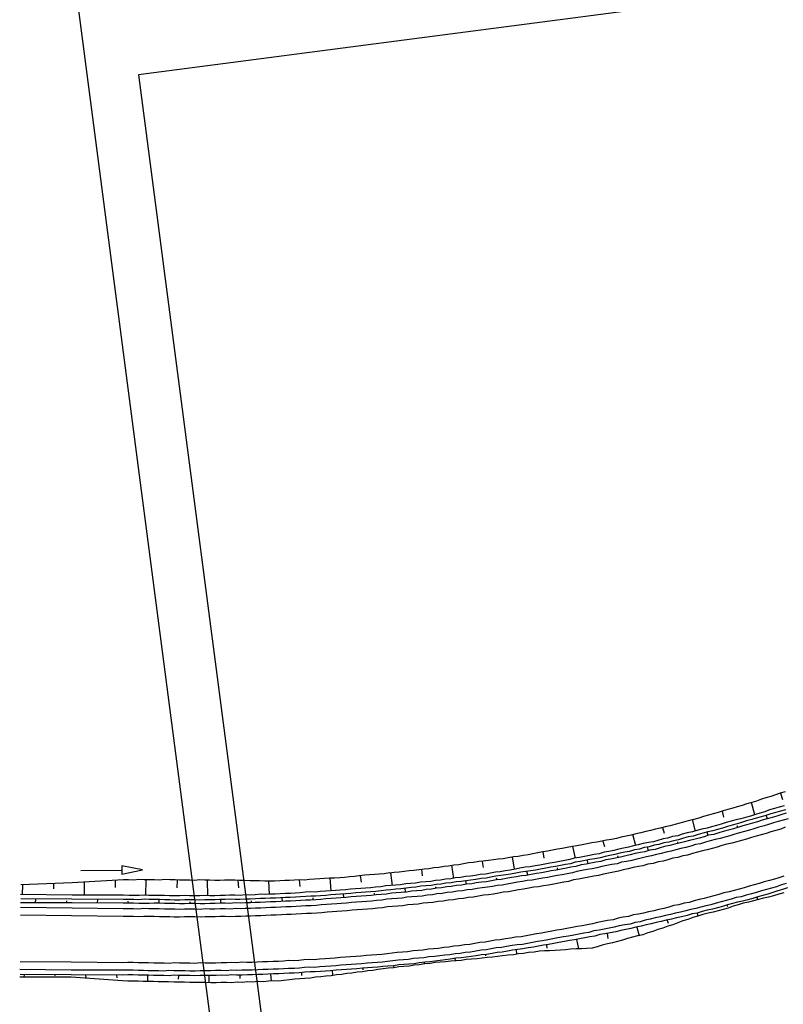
# Model space of a CAD drawing. Extents: x 446005 to 446745, y 447032 to 448234.
# Tile 120 of 127: x 446005 to 446079, y 448043 to 448138. Entities that reach past the tile are written whole.
import ezdxf

# ---------------------------------------------------------------- set-up
doc = ezdxf.new("R2010")
doc.units = 0
doc.header["$LTSCALE"] = 2
doc.header["$MEASUREMENT"] = 0
doc.linetypes.add('AUSGEZOGEN', pattern=[0])
doc.layers.get('0').update_dxf_attribs({"linetype": 'AUSGEZOGEN'})
for name, color, linetype in [('DB-Wegboeschungen', 15, 'CONTINUOUS'), ('DB-Wege', 15, 'CONTINUOUS'), ('FBRTOP', 250, 'AUSGEZOGEN'), ('LAERMWAND', 1, 'AUSGEZOGEN'), ('RAHMEN', 7, 'AUSGEZOGEN')]:
    doc.layers.add(name, color=color, linetype=linetype)

msp = doc.modelspace()

# ---------------------------------------------------------------- linework, layer by layer
msp.add_line((446008.455, 448157.184), (446155.567, 447031.758))
at = {"layer": 'DB-Wegboeschungen', "linetype": 'Continuous'}
for points in [[(446079.554, 448063.322), (446079.064, 448063.183), (446078.627, 448062.998), (446078.186, 448062.863), (446077.695, 448062.724), (446077.255, 448062.589), (446076.768, 448062.4), (446076.327, 448062.266), (446075.837, 448062.127), (446075.396, 448061.992), (446074.905, 448061.853), (446074.464, 448061.718), (446073.974, 448061.579), (446073.533, 448061.444), (446073.042, 448061.305), (446072.552, 448061.166), (446072.111, 448061.031), (446071.62, 448060.892), (446071.18, 448060.757), (446070.689, 448060.619), (446070.244, 448060.533), (446069.754, 448060.395), (446069.313, 448060.26), (446068.822, 448060.121), (446068.381, 448059.986), (446067.887, 448059.897), (446067.396, 448059.758), (446066.952, 448059.673), (446066.461, 448059.534), (446066.016, 448059.449), (446065.526, 448059.31), (446065.031, 448059.221), (446064.59, 448059.086), (446064.096, 448058.997), (446063.601, 448058.908), (446063.16, 448058.773), (446062.666, 448058.684), (446062.171, 448058.595), (446061.727, 448058.51), (446061.232, 448058.421), (446060.738, 448058.332), (446060.293, 448058.246), (446059.798, 448058.157), (446059.304, 448058.068), (446058.859, 448057.983), (446058.365, 448057.894), (446057.87, 448057.805), (446057.425, 448057.72), (446056.931, 448057.631), (446056.436, 448057.542), (446055.991, 448057.457), (446055.497, 448057.368), (446055.002, 448057.279), (446054.558, 448057.194), (446054.063, 448057.105), (446053.569, 448057.016), (446053.12, 448056.98), (446052.625, 448056.891), (446052.131, 448056.802), (446051.632, 448056.763), (446051.188, 448056.678), (446050.689, 448056.639), (446050.195, 448056.55), (446049.746, 448056.514), (446049.252, 448056.425), (446048.753, 448056.386), (446048.259, 448056.297), (446047.814, 448056.212), (446047.315, 448056.173), (446046.821, 448056.084), (446046.372, 448056.049), (446045.878, 448055.96), (446045.379, 448055.92), (446044.885, 448055.831), (446044.436, 448055.796), (446043.942, 448055.707), (446043.443, 448055.668), (446042.994, 448055.633), (446042.5, 448055.543), (446042.001, 448055.504), (446041.503, 448055.465), (446041.058, 448055.38)], [(446079.113, 448063.187), (446079.314, 448062.551)], [(446076.621, 448061.085), (446076.277, 448062.262)], [(446079.461, 448061.96), (446078.97, 448061.821), (446078.529, 448061.686), (446078.039, 448061.547), (446077.602, 448061.363), (446077.111, 448061.224), (446076.67, 448061.089), (446076.18, 448060.95), (446075.689, 448060.811), (446075.248, 448060.676), (446074.754, 448060.587), (446074.313, 448060.452), (446073.822, 448060.313), (446073.332, 448060.174), (446072.891, 448060.039), (446072.4, 448059.9), (446071.96, 448059.766), (446071.465, 448059.676), (446070.974, 448059.538), (446070.534, 448059.403), (446070.039, 448059.314), (446069.549, 448059.175), (446069.108, 448059.04), (446068.613, 448058.951), (446068.123, 448058.812), (446067.678, 448058.727), (446067.187, 448058.588), (446066.747, 448058.453), (446066.252, 448058.364), (446065.757, 448058.275), (446065.267, 448058.136), (446064.822, 448058.051), (446064.331, 448057.912), (446063.837, 448057.823), (446063.392, 448057.738), (446062.902, 448057.599), (446062.407, 448057.51), (446061.962, 448057.425), (446061.472, 448057.286), (446060.977, 448057.197), (446060.533, 448057.112), (446060.038, 448057.023), (446059.543, 448056.934), (446059.049, 448056.845), (446058.608, 448056.71), (446058.114, 448056.621), (446057.619, 448056.532), (446057.124, 448056.443), (446056.68, 448056.357), (446056.185, 448056.268), (446055.691, 448056.179), (446055.246, 448056.094), (446054.751, 448056.005), (446054.253, 448055.966), (446053.758, 448055.877), (446053.314, 448055.792), (446052.819, 448055.703), (446052.325, 448055.614), (446051.83, 448055.525), (446051.382, 448055.489), (446050.887, 448055.4), (446050.392, 448055.311), (446049.894, 448055.272), (446049.399, 448055.183), (446048.955, 448055.098), (446048.456, 448055.059), (446047.962, 448054.97), (446047.463, 448054.931), (446047.019, 448054.846), (446046.52, 448054.806), (446046.026, 448054.717), (446045.527, 448054.678), (446045.082, 448054.593), (446044.584, 448054.554), (446044.085, 448054.515), (446043.591, 448054.426), (446043.092, 448054.386), (446042.644, 448054.351), (446042.149, 448054.262), (446041.651, 448054.223), (446041.152, 448054.184), (446040.704, 448054.148), (446040.209, 448054.059), (446039.711, 448054.02), (446039.212, 448053.981), (446038.714, 448053.942), (446038.265, 448053.907), (446037.767, 448053.867), (446037.268, 448053.828), (446036.77, 448053.789), (446036.271, 448053.75), (446035.823, 448053.715), (446035.324, 448053.675), (446034.826, 448053.636), (446034.327, 448053.597), (446033.879, 448053.562), (446033.376, 448053.572), (446032.878, 448053.533), (446032.379, 448053.494), (446031.881, 448053.455), (446031.432, 448053.419), (446030.93, 448053.43), (446030.432, 448053.391), (446029.933, 448053.352), (446029.481, 448053.366), (446028.982, 448053.327), (446028.48, 448053.338), (446027.981, 448053.299), (446027.483, 448053.259), (446027.03, 448053.274), (446026.532, 448053.235), (446026.029, 448053.245), (446025.527, 448053.256), (446025.078, 448053.221), (446024.576, 448053.232), (446024.078, 448053.192), (446023.575, 448053.203), (446023.123, 448053.218), (446022.624, 448053.178), (446022.122, 448053.189), (446021.619, 448053.2), (446021.117, 448053.21), (446020.668, 448053.175), (446020.166, 448053.186), (446019.664, 448053.196), (446019.161, 448053.207), (446018.659, 448053.218), (446018.157, 448053.228), (446017.654, 448053.239), (446017.202, 448053.254), (446016.703, 448053.214), (446016.201, 448053.225), (446015.698, 448053.236), (446015.196, 448053.246), (446010.18, 448053.253), (446005.16, 448053.31)], [(446079.592, 448061.569), (446079.101, 448061.43), (446078.66, 448061.295), (446078.17, 448061.157), (446077.679, 448061.018), (446077.238, 448060.883), (446076.748, 448060.744), (446076.307, 448060.609), (446075.816, 448060.47), (446075.326, 448060.331), (446074.885, 448060.196), (446074.394, 448060.057), (446073.954, 448059.922), (446073.463, 448059.783), (446072.972, 448059.645), (446072.531, 448059.51), (446072.037, 448059.421), (446071.546, 448059.282), (446071.106, 448059.147), (446070.615, 448059.008), (446070.12, 448058.919), (446069.68, 448058.784), (446069.189, 448058.645), (446068.694, 448058.556), (446068.254, 448058.421), (446067.759, 448058.332), (446067.268, 448058.193), (446066.824, 448058.108), (446066.333, 448057.969), (446065.839, 448057.88), (446065.398, 448057.745), (446064.903, 448057.656), (446064.413, 448057.517), (446063.968, 448057.432), (446063.473, 448057.343), (446062.983, 448057.204), (446062.488, 448057.115), (446062.044, 448057.03), (446061.553, 448056.891), (446061.058, 448056.802), (446060.564, 448056.713), (446060.119, 448056.628), (446059.625, 448056.539), (446059.13, 448056.45), (446058.689, 448056.315), (446058.195, 448056.226), (446057.7, 448056.137), (446057.206, 448056.048), (446056.761, 448055.963), (446056.266, 448055.874), (446055.772, 448055.784), (446055.277, 448055.695), (446054.833, 448055.61), (446054.334, 448055.571), (446053.84, 448055.482), (446053.345, 448055.393), (446052.851, 448055.304), (446052.406, 448055.219), (446051.907, 448055.18), (446051.413, 448055.091), (446050.918, 448055.002), (446050.474, 448054.917), (446049.975, 448054.877), (446049.481, 448054.788), (446048.986, 448054.699), (446048.488, 448054.66), (446048.043, 448054.575), (446047.544, 448054.536), (446047.05, 448054.447), (446046.551, 448054.408), (446046.057, 448054.319), (446045.608, 448054.283), (446045.114, 448054.194), (446044.615, 448054.155), (446044.117, 448054.116), (446043.622, 448054.027), (446043.174, 448053.992), (446042.675, 448053.952), (446042.181, 448053.863), (446041.682, 448053.824), (446041.184, 448053.785), (446040.735, 448053.75), (446040.241, 448053.661), (446039.742, 448053.621), (446039.244, 448053.582), (446038.745, 448053.543), (446038.297, 448053.508), (446037.798, 448053.469), (446037.3, 448053.429), (446036.801, 448053.39), (446036.303, 448053.351), (446035.854, 448053.316), (446035.356, 448053.277), (446034.857, 448053.237), (446034.359, 448053.198), (446033.86, 448053.159), (446033.408, 448053.174), (446032.909, 448053.134), (446032.411, 448053.095), (446031.912, 448053.056), (446031.414, 448053.017), (446030.961, 448053.031), (446030.463, 448052.992), (446029.964, 448052.953), (446029.462, 448052.964), (446028.964, 448052.924), (446028.511, 448052.939), (446028.013, 448052.9), (446027.514, 448052.861), (446027.012, 448052.871), (446026.513, 448052.832), (446026.061, 448052.847), (446025.558, 448052.857), (446025.06, 448052.818), (446024.558, 448052.829), (446024.109, 448052.794), (446023.607, 448052.804), (446023.104, 448052.815), (446022.606, 448052.776), (446022.103, 448052.786), (446021.651, 448052.801), (446021.148, 448052.812), (446020.65, 448052.772), (446020.148, 448052.783), (446019.695, 448052.798), (446019.193, 448052.808), (446018.69, 448052.819), (446018.188, 448052.83), (446017.685, 448052.84), (446017.183, 448052.851), (446016.685, 448052.812), (446016.182, 448052.822), (446015.68, 448052.833), (446015.178, 448052.844), (446010.162, 448052.851), (446005.192, 448052.911)], [(446073.433, 448061.436), (446073.58, 448060.846)], [(446070.829, 448059.476), (446070.539, 448060.607)], [(446077.856, 448060.68), (446077.729, 448061.022)], [(446067.642, 448059.827), (446067.784, 448059.287)], [(446072.068, 448059.022), (446071.991, 448059.367)], [(446074.962, 448059.851), (446074.901, 448059.997)], [(446061.826, 448058.517), (446061.969, 448057.977)], [(446065.021, 448058.066), (446064.736, 448059.147)], [(446069.167, 448058.292), (446069.105, 448058.438)], [(446055.991, 448057.457), (446056.088, 448056.863)], [(446059.149, 448056.852), (446058.909, 448057.987)], [(446066.265, 448057.562), (446066.184, 448057.957)], [(446050.095, 448056.542), (446050.192, 448055.948)], [(446053.214, 448055.784), (446053.02, 448056.972)], [(446060.396, 448056.298), (446060.319, 448056.643)], [(446063.305, 448056.928), (446063.294, 448057.078)], [(446011.029, 448055.656), (446015.029, 448055.701), (446015.033, 448055.301), (446017.029, 448055.724), (446015.024, 448056.101), (446015.029, 448055.701)], [(446044.187, 448055.776), (446044.238, 448055.128)], [(446047.318, 448054.869), (446047.116, 448056.157)], [(446054.511, 448055.234), (446054.434, 448055.579)], [(446057.433, 448055.714), (446057.417, 448055.914)], [(446041.054, 448055.43), (446040.56, 448055.341), (446040.061, 448055.302), (446039.613, 448055.266), (446039.114, 448055.227), (446038.616, 448055.188), (446038.117, 448055.149), (446037.673, 448055.064), (446037.174, 448055.024), (446036.676, 448054.985), (446036.227, 448054.95), (446035.729, 448054.911), (446035.226, 448054.921), (446034.728, 448054.882), (446034.279, 448054.847), (446033.781, 448054.808), (446033.282, 448054.769), (446032.784, 448054.729), (446032.331, 448054.744), (446031.833, 448054.705), (446031.334, 448054.666), (446030.882, 448054.68), (446030.383, 448054.641), (446029.885, 448054.602), (446029.383, 448054.613), (446028.93, 448054.627), (446028.428, 448054.638), (446027.925, 448054.648), (446027.473, 448054.663), (446026.97, 448054.674), (446026.468, 448054.684), (446026.015, 448054.699), (446025.513, 448054.71), (446025.011, 448054.72), (446024.562, 448054.685), (446024.06, 448054.696), (446023.557, 448054.706), (446023.105, 448054.721), (446022.602, 448054.731), (446022.104, 448054.692), (446021.651, 448054.707), (446021.149, 448054.717), (446020.647, 448054.728), (446020.194, 448054.743), (446019.692, 448054.753), (446019.189, 448054.764), (446018.691, 448054.725), (446018.188, 448054.736), (446017.686, 448054.746), (446017.184, 448054.757), (446016.681, 448054.767), (446016.183, 448054.728), (446015.68, 448054.739), (446015.178, 448054.75), (446010.186, 448054.457), (446005.185, 448054.265)], [(446011.384, 448053.248), (446011.382, 448054.551)], [(446014.381, 448054.687), (446014.386, 448053.985)], [(446017.355, 448053.216), (446017.383, 448054.772)], [(446020.393, 448054.758), (446020.357, 448053.953)], [(446023.376, 448053.187), (446023.358, 448054.691)], [(446026.318, 448054.673), (446026.373, 448053.975)], [(446029.381, 448053.359), (446029.333, 448054.609)], [(446032.281, 448054.74), (446032.332, 448054.092)], [(446035.374, 448053.679), (446035.276, 448054.925)], [(446038.217, 448055.157), (446038.318, 448054.513)], [(446041.352, 448054.199), (446041.204, 448055.442)], [(446048.565, 448054.315), (446048.488, 448054.66)], [(446051.54, 448054.75), (446051.478, 448054.895)], [(446079.789, 448053.961), (446079.298, 448053.822), (446078.857, 448053.687), (446078.371, 448053.499), (446077.88, 448053.36), (446077.389, 448053.221), (446076.899, 448053.082), (446076.408, 448052.943), (446075.917, 448052.804), (446075.427, 448052.665), (446074.932, 448052.576), (446074.442, 448052.438), (446073.951, 448052.299), (446073.46, 448052.16), (446072.97, 448052.021), (446072.479, 448051.882), (446071.985, 448051.793), (446071.494, 448051.654), (446071.003, 448051.515), (446070.509, 448051.426), (446070.018, 448051.287), (446069.478, 448051.144), (446068.983, 448051.055), (446068.493, 448050.917), (446067.998, 448050.828), (446067.507, 448050.689), (446067.013, 448050.6), (446066.522, 448050.461), (446066.028, 448050.372), (446065.537, 448050.233), (446065.043, 448050.144), (446064.552, 448050.005), (446064.057, 448049.916), (446063.563, 448049.827), (446063.072, 448049.688), (446062.528, 448049.595), (446062.033, 448049.506), (446061.539, 448049.417), (446061.048, 448049.278), (446060.554, 448049.189), (446060.059, 448049.1), (446059.564, 448049.011), (446059.07, 448048.922), (446058.575, 448048.833), (446058.081, 448048.744), (446057.536, 448048.651), (446057.042, 448048.562), (446056.547, 448048.473), (446056.053, 448048.384), (446055.558, 448048.295), (446055.064, 448048.206), (446054.569, 448048.117), (446054.025, 448048.024), (446053.526, 448047.984), (446053.032, 448047.895), (446052.537, 448047.806), (446052.043, 448047.717), (446051.544, 448047.678), (446051.05, 448047.589), (446050.505, 448047.496), (446050.007, 448047.457), (446049.512, 448047.368), (446049.018, 448047.279), (446048.519, 448047.24), (446048.025, 448047.151), (446047.526, 448047.112), (446046.982, 448047.019), (446046.483, 448046.979), (446045.989, 448046.89), (446045.49, 448046.851), (446044.996, 448046.762), (446044.497, 448046.723), (446043.949, 448046.68), (446043.455, 448046.591), (446042.956, 448046.552), (446042.458, 448046.512), (446041.959, 448046.473), (446041.465, 448046.384), (446040.916, 448046.341), (446040.418, 448046.302), (446039.919, 448046.263), (446039.421, 448046.223), (446038.923, 448046.184), (446038.424, 448046.145), (446037.876, 448046.102), (446037.377, 448046.063), (446036.879, 448046.024), (446036.38, 448045.984), (446035.882, 448045.945), (446035.334, 448045.902), (446034.835, 448045.863), (446034.337, 448045.824), (446033.838, 448045.785), (446033.336, 448045.795), (446032.837, 448045.756), (446032.289, 448045.713), (446031.791, 448045.674), (446031.288, 448045.684), (446030.79, 448045.645), (446030.291, 448045.606), (446029.789, 448045.617), (446029.241, 448045.574), (446028.742, 448045.534), (446028.24, 448045.545), (446027.741, 448045.506), (446027.239, 448045.516), (446026.74, 448045.477), (446026.188, 448045.484), (446025.686, 448045.495), (446025.187, 448045.456), (446024.685, 448045.466), (446024.187, 448045.427), (446023.684, 448045.438), (446023.182, 448045.448), (446022.63, 448045.455), (446022.131, 448045.416), (446021.629, 448045.427), (446021.126, 448045.437), (446020.624, 448045.448), (446020.122, 448045.458), (446019.623, 448045.419), (446019.121, 448045.43), (446018.618, 448045.441), (446018.116, 448045.451), (446017.614, 448045.462), (446017.111, 448045.473), (446016.609, 448045.483), (446016.106, 448045.494), (446015.604, 448045.505), (446015.106, 448045.465), (446010.086, 448045.522), (446005.12, 448045.533)], [(446005.363, 448053.276), (446005.385, 448054.281)], [(446008.383, 448054.416), (446008.377, 448053.864)], [(446042.607, 448053.546), (446042.576, 448053.945)], [(446045.586, 448053.93), (446045.574, 448054.08)], [(446079.425, 448053.481), (446078.935, 448053.342), (446078.444, 448053.204), (446077.953, 448053.065), (446077.459, 448052.976), (446076.968, 448052.837), (446076.478, 448052.698), (446075.987, 448052.559), (446075.492, 448052.47), (446075.002, 448052.331), (446074.511, 448052.192), (446074.024, 448052.003), (446073.534, 448051.865), (446073.043, 448051.726), (446072.553, 448051.587), (446072.058, 448051.498), (446071.567, 448051.359), (446071.077, 448051.22), (446070.586, 448051.081), (446070.099, 448050.892), (446069.609, 448050.754), (446069.122, 448050.565), (446068.635, 448050.376), (446068.145, 448050.237), (446067.658, 448050.048), (446067.167, 448049.91), (446066.681, 448049.721), (446066.19, 448049.582), (446065.703, 448049.393), (446065.209, 448049.304), (446064.718, 448049.165), (446064.228, 448049.026), (446063.737, 448048.888), (446063.246, 448048.749), (446062.756, 448048.61), (446062.261, 448048.521), (446061.771, 448048.382), (446061.28, 448048.243), (446060.789, 448048.104), (446060.241, 448048.061), (446059.743, 448048.022), (446059.24, 448048.032), (446058.692, 448047.989), (446058.193, 448047.95), (446057.695, 448047.911), (446057.196, 448047.872), (446056.648, 448047.829), (446056.146, 448047.839), (446055.647, 448047.8), (446055.153, 448047.711), (446054.604, 448047.668), (446054.11, 448047.579), (446053.611, 448047.54), (446053.117, 448047.451), (446052.618, 448047.412), (446052.07, 448047.368), (446051.576, 448047.279), (446051.077, 448047.24), (446050.579, 448047.201), (446050.084, 448047.112), (446049.586, 448047.073), (446049.037, 448047.03), (446048.539, 448046.991), (446048.044, 448046.901), (446047.546, 448046.862), (446047.047, 448046.823), (446046.499, 448046.78), (446046.001, 448046.741), (446045.502, 448046.702), (446045.008, 448046.613), (446044.509, 448046.573), (446043.965, 448046.48), (446043.466, 448046.441), (446042.972, 448046.352), (446042.473, 448046.313), (446041.975, 448046.274), (446041.48, 448046.185), (446040.932, 448046.142), (446040.434, 448046.103), (446039.939, 448046.013), (446039.445, 448045.924), (446038.946, 448045.885), (446038.451, 448045.796), (446037.903, 448045.753), (446037.409, 448045.664), (446036.91, 448045.625), (446036.416, 448045.536), (446035.917, 448045.497), (446035.373, 448045.404), (446034.874, 448045.364), (446034.376, 448045.325), (446033.877, 448045.286), (446033.383, 448045.197), (446032.835, 448045.154), (446032.336, 448045.115), (446031.838, 448045.076), (446031.339, 448045.036), (446030.795, 448044.943), (446030.296, 448044.904), (446029.794, 448044.915), (446029.295, 448044.876), (446028.797, 448044.837), (446028.245, 448044.843), (446027.746, 448044.804), (446027.244, 448044.815), (446026.745, 448044.776), (446026.243, 448044.786), (446025.695, 448044.743), (446025.192, 448044.754), (446024.69, 448044.764), (446024.192, 448044.725), (446023.689, 448044.736), (446023.187, 448044.747), (446022.635, 448044.753), (446022.132, 448044.764), (446021.63, 448044.775), (446021.127, 448044.785), (446020.625, 448044.796), (446020.123, 448044.807), (446019.57, 448044.813), (446019.068, 448044.824), (446018.566, 448044.835), (446018.113, 448044.849), (446017.611, 448044.86), (446017.108, 448044.87), (446016.606, 448044.881), (446016.104, 448044.892), (446015.601, 448044.902), (446015.099, 448044.913), (446010.105, 448045.273), (446005.089, 448045.28)], [(446006.626, 448052.522), (446006.649, 448052.875)], [(446009.637, 448052.508), (446009.671, 448052.712)], [(446012.647, 448052.494), (446012.67, 448052.847)], [(446015.657, 448052.48), (446015.642, 448052.68)], [(446018.668, 448052.466), (446018.64, 448052.815)], [(446021.628, 448052.448), (446021.666, 448052.602)], [(446024.639, 448052.434), (446024.657, 448052.837)], [(446027.641, 448052.52), (446027.626, 448052.719)], [(446030.64, 448052.655), (446030.612, 448053.004)], [(446033.638, 448052.79), (446033.623, 448052.99)], [(446036.629, 448053.026), (446036.602, 448053.375)], [(446039.62, 448053.261), (446039.604, 448053.46)], [(446076.799, 448053.074), (446076.868, 448052.829)], [(446073.901, 448052.295), (446073.963, 448052.149)], [(446068.098, 448050.835), (446068.171, 448050.54)], [(446071.003, 448051.515), (446071.077, 448051.22)], [(446065.142, 448050.152), (446065.358, 448049.316)], [(446059.269, 448048.938), (446059.44, 448048.048)], [(446062.233, 448049.522), (446062.322, 448049.027)], [(446053.381, 448047.923), (446053.412, 448047.524)], [(446056.352, 448048.407), (446056.375, 448048.108)], [(446047.427, 448047.104), (446047.446, 448046.854)], [(446050.406, 448047.488), (446050.417, 448047.339)], [(446035.483, 448045.914), (446035.518, 448045.465)], [(446038.474, 448046.149), (446038.486, 448046)], [(446041.465, 448046.384), (446041.48, 448046.185)], [(446044.448, 448046.719), (446044.455, 448046.619)], [(446005.518, 448045.564), (446005.492, 448045.261)], [(446008.479, 448045.546), (446008.491, 448045.397)], [(446011.489, 448045.532), (446011.517, 448045.183)], [(446014.504, 448045.468), (446014.523, 448045.219)], [(446017.514, 448045.454), (446017.511, 448044.852)], [(446020.524, 448045.44), (446020.502, 448045.087)], [(446023.485, 448045.422), (446023.486, 448044.77)], [(446026.487, 448045.508), (446026.515, 448045.159)], [(446029.49, 448045.593), (446029.545, 448044.895)], [(446032.488, 448045.729), (446032.512, 448045.43)]]:
    msp.add_lwpolyline(points, dxfattribs=at)
at = {"layer": 'DB-Wege', "linetype": 'Continuous'}
for points in [[(446079.669, 448061.224), (446079.228, 448061.089), (446078.738, 448060.95), (446078.297, 448060.815), (446077.806, 448060.677), (446077.316, 448060.538), (446076.875, 448060.403), (446076.384, 448060.264), (446075.943, 448060.129), (446075.453, 448059.99), (446074.962, 448059.851), (446074.521, 448059.716), (446074.031, 448059.577), (446073.54, 448059.438), (446073.099, 448059.303), (446072.609, 448059.165), (446072.114, 448059.075), (446071.673, 448058.941), (446071.183, 448058.802), (446070.692, 448058.663), (446070.247, 448058.578), (446069.757, 448058.439), (446069.266, 448058.3), (446068.822, 448058.215), (446068.331, 448058.076), (446067.836, 448057.987), (446067.396, 448057.852), (446066.905, 448057.713), (446066.41, 448057.624), (446065.92, 448057.485), (446065.475, 448057.4), (446064.981, 448057.311), (446064.49, 448057.172), (446064.045, 448057.087), (446063.555, 448056.948), (446063.06, 448056.859), (446062.566, 448056.77), (446062.121, 448056.685), (446061.63, 448056.546), (446061.136, 448056.457), (446060.641, 448056.368), (446060.196, 448056.283), (446059.702, 448056.194), (446059.211, 448056.055), (446058.717, 448055.966), (446058.272, 448055.881), (446057.778, 448055.792), (446057.283, 448055.703), (446056.788, 448055.614), (446056.344, 448055.529), (446055.849, 448055.439), (446055.355, 448055.35), (446054.86, 448055.261), (446054.366, 448055.172), (446053.917, 448055.137), (446053.422, 448055.048), (446052.928, 448054.959), (446052.433, 448054.87), (446051.939, 448054.781), (446051.49, 448054.746), (446050.996, 448054.657), (446050.501, 448054.568), (446050.003, 448054.528), (446049.508, 448054.439), (446049.063, 448054.354), (446048.565, 448054.315), (446048.07, 448054.226), (446047.572, 448054.187), (446047.077, 448054.098), (446046.629, 448054.063), (446046.134, 448053.974), (446045.636, 448053.934), (446045.141, 448053.845), (446044.643, 448053.806), (446044.198, 448053.721), (446043.7, 448053.682), (446043.201, 448053.643), (446042.707, 448053.554), (446042.208, 448053.514), (446041.71, 448053.475), (446041.261, 448053.44), (446040.766, 448053.351), (446040.268, 448053.312), (446039.77, 448053.273), (446039.271, 448053.233), (446038.822, 448053.198), (446038.324, 448053.159), (446037.826, 448053.12), (446037.327, 448053.08), (446036.829, 448053.041), (446036.33, 448053.002), (446035.882, 448052.967), (446035.383, 448052.928), (446034.885, 448052.888), (446034.386, 448052.849), (446033.888, 448052.81), (446033.389, 448052.771), (446032.937, 448052.785), (446032.438, 448052.746), (446031.94, 448052.707), (446031.441, 448052.668), (446030.939, 448052.679), (446030.49, 448052.643), (446029.992, 448052.604), (446029.489, 448052.615), (446028.991, 448052.576), (446028.493, 448052.536), (446027.99, 448052.547), (446027.542, 448052.512), (446027.039, 448052.522), (446026.541, 448052.483), (446026.038, 448052.494), (446025.54, 448052.455), (446025.087, 448052.469), (446024.585, 448052.48), (446024.086, 448052.441), (446023.584, 448052.451), (446023.086, 448052.412), (446022.633, 448052.427), (446022.131, 448052.437), (446021.628, 448052.448), (446021.13, 448052.409), (446020.628, 448052.42), (446020.175, 448052.434), (446019.673, 448052.445), (446019.17, 448052.455), (446018.668, 448052.466), (446018.165, 448052.477), (446017.667, 448052.438), (446017.165, 448052.448), (446016.662, 448052.459), (446016.16, 448052.47), (446015.657, 448052.48), (446015.155, 448052.491), (446010.189, 448052.502), (446005.173, 448052.509)], [(446079.862, 448060.688), (446079.371, 448060.549), (446078.88, 448060.41), (446078.44, 448060.275), (446077.949, 448060.136), (446077.508, 448060.001), (446077.018, 448059.862), (446076.527, 448059.723), (446076.086, 448059.588), (446075.596, 448059.45), (446075.105, 448059.311), (446074.664, 448059.176), (446074.174, 448059.037), (446073.683, 448058.898), (446073.242, 448058.763), (446072.748, 448058.674), (446072.257, 448058.535), (446071.816, 448058.4), (446071.326, 448058.261), (446070.831, 448058.172), (446070.39, 448058.037), (446069.9, 448057.898), (446069.405, 448057.809), (446068.915, 448057.67), (446068.474, 448057.535), (446067.979, 448057.446), (446067.489, 448057.308), (446067.044, 448057.222), (446066.553, 448057.084), (446066.059, 448056.994), (446065.568, 448056.856), (446065.123, 448056.77), (446064.633, 448056.632), (446064.138, 448056.543), (446063.644, 448056.454), (446063.203, 448056.319), (446062.708, 448056.23), (446062.214, 448056.14), (446061.719, 448056.051), (446061.229, 448055.913), (446060.784, 448055.827), (446060.289, 448055.738), (446059.795, 448055.649), (446059.3, 448055.56), (446058.86, 448055.425), (446058.365, 448055.336), (446057.87, 448055.247), (446057.376, 448055.158), (446056.881, 448055.069), (446056.437, 448054.984), (446055.942, 448054.895), (446055.448, 448054.806), (446054.953, 448054.717), (446054.455, 448054.678), (446054.01, 448054.593), (446053.515, 448054.504), (446053.021, 448054.415), (446052.526, 448054.326), (446052.032, 448054.237), (446051.533, 448054.197), (446051.089, 448054.112), (446050.594, 448054.023), (446050.096, 448053.984), (446049.601, 448053.895), (446049.106, 448053.806), (446048.608, 448053.767), (446048.163, 448053.682), (446047.665, 448053.642), (446047.17, 448053.553), (446046.672, 448053.514), (446046.177, 448053.425), (446045.679, 448053.386), (446045.234, 448053.301), (446044.736, 448053.262), (446044.241, 448053.173), (446043.743, 448053.133), (446043.244, 448053.094), (446042.746, 448053.055), (446042.301, 448052.97), (446041.803, 448052.931), (446041.304, 448052.892), (446040.806, 448052.852), (446040.311, 448052.763), (446039.813, 448052.724), (446039.314, 448052.685), (446038.866, 448052.65), (446038.367, 448052.611), (446037.869, 448052.571), (446037.37, 448052.532), (446036.872, 448052.493), (446036.373, 448052.454), (446035.925, 448052.419), (446035.426, 448052.379), (446034.928, 448052.34), (446034.429, 448052.301), (446033.931, 448052.262), (446033.432, 448052.223), (446032.93, 448052.233), (446032.481, 448052.198), (446031.983, 448052.159), (446031.484, 448052.12), (446030.982, 448052.13), (446030.484, 448052.091), (446029.985, 448052.052), (446029.533, 448052.066), (446029.034, 448052.027), (446028.536, 448051.988), (446028.033, 448051.999), (446027.535, 448051.96), (446027.032, 448051.97), (446026.534, 448051.931), (446026.081, 448051.946), (446025.583, 448051.906), (446025.081, 448051.917), (446024.578, 448051.928), (446024.08, 448051.889), (446023.577, 448051.899), (446023.125, 448051.914), (446022.626, 448051.875), (446022.124, 448051.885), (446021.622, 448051.896), (446021.119, 448051.907), (446020.671, 448051.871), (446020.168, 448051.882), (446019.666, 448051.893), (446019.163, 448051.903), (446018.661, 448051.914), (446018.159, 448051.925), (446017.656, 448051.935), (446017.154, 448051.946), (446016.655, 448051.907), (446016.153, 448051.917), (446015.651, 448051.928), (446015.148, 448051.939), (446010.178, 448051.999), (446005.158, 448052.056)], [(446079.575, 448059.863), (446079.139, 448059.678), (446078.648, 448059.539), (446078.157, 448059.4), (446077.717, 448059.265), (446077.226, 448059.126), (446076.735, 448058.987), (446076.295, 448058.852), (446075.804, 448058.714), (446075.313, 448058.575), (446074.873, 448058.44), (446074.382, 448058.301), (446073.887, 448058.212), (446073.397, 448058.073), (446072.956, 448057.938), (446072.465, 448057.799), (446071.975, 448057.66), (446071.53, 448057.575), (446071.039, 448057.436), (446070.549, 448057.297), (446070.058, 448057.158), (446069.613, 448057.073), (446069.123, 448056.934), (446068.628, 448056.845), (446068.138, 448056.707), (446067.697, 448056.572), (446067.202, 448056.483), (446066.712, 448056.344), (446066.217, 448056.255), (446065.727, 448056.116), (446065.282, 448056.031), (446064.787, 448055.942), (446064.297, 448055.803), (446063.802, 448055.714), (446063.361, 448055.579), (446062.867, 448055.49), (446062.372, 448055.401), (446061.878, 448055.312), (446061.387, 448055.173), (446060.942, 448055.088), (446060.448, 448054.999), (446059.953, 448054.91), (446059.459, 448054.82), (446058.964, 448054.731), (446058.474, 448054.593), (446058.029, 448054.507), (446057.534, 448054.418), (446057.04, 448054.329), (446056.545, 448054.24), (446056.051, 448054.151), (446055.556, 448054.062), (446055.108, 448054.027), (446054.613, 448053.938), (446054.119, 448053.849), (446053.624, 448053.76), (446053.129, 448053.671), (446052.635, 448053.582), (446052.136, 448053.543), (446051.692, 448053.458), (446051.197, 448053.368), (446050.703, 448053.279), (446050.204, 448053.24), (446049.71, 448053.151), (446049.215, 448053.062), (446048.717, 448053.023), (446048.272, 448052.938), (446047.773, 448052.899), (446047.279, 448052.81), (446046.78, 448052.77), (446046.286, 448052.681), (446045.787, 448052.642), (446045.293, 448052.553), (446044.794, 448052.514), (446044.346, 448052.479), (446043.851, 448052.39), (446043.353, 448052.351), (446042.854, 448052.311), (446042.36, 448052.222), (446041.861, 448052.183), (446041.363, 448052.144), (446040.864, 448052.105), (446040.37, 448052.016), (446039.921, 448051.98), (446039.423, 448051.941), (446038.924, 448051.902), (446038.426, 448051.863), (446037.927, 448051.824), (446037.429, 448051.784), (446036.931, 448051.745), (446036.432, 448051.706), (446035.934, 448051.667), (446035.485, 448051.632), (446034.987, 448051.592), (446034.488, 448051.553), (446033.99, 448051.514), (446033.491, 448051.475), (446032.989, 448051.486), (446032.49, 448051.446), (446031.992, 448051.407), (446031.493, 448051.368), (446031.041, 448051.383), (446030.542, 448051.343), (446030.044, 448051.304), (446029.542, 448051.315), (446029.043, 448051.276), (446028.545, 448051.236), (446028.042, 448051.247), (446027.544, 448051.208), (446027.091, 448051.222), (446026.593, 448051.183), (446026.09, 448051.194), (446025.592, 448051.155), (446025.09, 448051.165), (446024.587, 448051.176), (446024.089, 448051.137), (446023.586, 448051.148), (446023.134, 448051.162), (446022.635, 448051.123), (446022.133, 448051.134), (446021.631, 448051.144), (446021.128, 448051.155), (446020.63, 448051.116), (446020.127, 448051.126), (446019.675, 448051.141), (446019.172, 448051.152), (446018.67, 448051.162), (446018.168, 448051.173), (446017.665, 448051.184), (446017.163, 448051.194), (446016.664, 448051.155), (446016.162, 448051.166), (446015.66, 448051.176), (446015.157, 448051.187), (446010.137, 448051.244), (446005.167, 448051.304)], [(446079.449, 448055.088), (446078.959, 448054.949), (446078.518, 448054.814), (446078.027, 448054.675), (446077.537, 448054.537), (446077.046, 448054.398), (446076.555, 448054.259), (446076.065, 448054.12), (446075.574, 448053.981), (446075.084, 448053.842), (446074.593, 448053.703), (446074.102, 448053.564), (446073.608, 448053.475), (446073.117, 448053.336), (446072.627, 448053.198), (446072.136, 448053.059), (446071.695, 448052.924), (446071.201, 448052.835), (446070.71, 448052.696), (446070.219, 448052.557), (446069.725, 448052.468), (446069.234, 448052.329), (446068.74, 448052.24), (446068.249, 448052.101), (446067.758, 448051.962), (446067.264, 448051.873), (446066.773, 448051.734), (446066.279, 448051.645), (446065.788, 448051.506), (446065.293, 448051.417), (446064.799, 448051.328), (446064.308, 448051.189), (446063.814, 448051.1), (446063.319, 448051.011), (446062.829, 448050.872), (446062.284, 448050.78), (446061.79, 448050.69), (446061.295, 448050.601), (446060.804, 448050.463), (446060.31, 448050.374), (446059.815, 448050.284), (446059.321, 448050.195), (446058.826, 448050.106), (446058.332, 448050.017), (446057.837, 448049.928), (446057.343, 448049.839), (446056.848, 448049.75), (446056.354, 448049.661), (446055.859, 448049.572), (446055.365, 448049.483), (446054.87, 448049.394), (446054.375, 448049.305), (446053.881, 448049.216), (446053.333, 448049.173), (446052.838, 448049.084), (446052.344, 448048.995), (446051.849, 448048.906), (446051.351, 448048.867), (446050.856, 448048.778), (446050.361, 448048.689), (446049.863, 448048.649), (446049.368, 448048.56), (446048.874, 448048.471), (446048.375, 448048.432), (446047.831, 448048.339), (446047.333, 448048.3), (446046.838, 448048.211), (446046.34, 448048.172), (446045.845, 448048.083), (446045.347, 448048.044), (446044.848, 448048.004), (446044.354, 448047.915), (446043.855, 448047.876), (446043.357, 448047.837), (446042.812, 448047.744), (446042.314, 448047.705), (446041.815, 448047.666), (446041.317, 448047.626), (446040.822, 448047.537), (446040.324, 448047.498), (446039.825, 448047.459), (446039.327, 448047.42), (446038.828, 448047.381), (446038.28, 448047.338), (446037.782, 448047.298), (446037.283, 448047.259), (446036.785, 448047.22), (446036.286, 448047.181), (446035.788, 448047.142), (446035.289, 448047.102), (446034.791, 448047.063), (446034.243, 448047.02), (446033.744, 448046.981), (446033.242, 448046.992), (446032.743, 448046.952), (446032.245, 448046.913), (446031.746, 448046.874), (446031.244, 448046.885), (446030.746, 448046.845), (446030.247, 448046.806), (446029.745, 448046.817), (446029.196, 448046.774), (446028.694, 448046.784), (446028.196, 448046.745), (446027.697, 448046.706), (446027.195, 448046.717), (446026.692, 448046.727), (446026.194, 448046.688), (446025.691, 448046.699), (446025.193, 448046.66), (446024.691, 448046.67), (446024.142, 448046.627), (446023.64, 448046.638), (446023.138, 448046.649), (446022.635, 448046.659), (446022.137, 448046.62), (446021.634, 448046.631), (446021.132, 448046.641), (446020.63, 448046.652), (446020.127, 448046.663), (446019.629, 448046.623), (446019.126, 448046.634), (446018.624, 448046.645), (446018.122, 448046.655), (446017.619, 448046.666), (446017.117, 448046.677), (446016.614, 448046.687), (446016.112, 448046.698), (446015.61, 448046.709), (446015.111, 448046.669), (446010.091, 448046.726), (446005.121, 448046.787)], [(446079.654, 448054.402), (446079.213, 448054.267), (446078.726, 448054.078), (446078.236, 448053.939), (446077.745, 448053.801), (446077.254, 448053.662), (446076.764, 448053.523), (446076.273, 448053.384), (446075.782, 448053.245), (446075.292, 448053.106), (446074.797, 448053.017), (446074.307, 448052.878), (446073.816, 448052.739), (446073.325, 448052.601), (446072.835, 448052.462), (446072.344, 448052.323), (446071.85, 448052.234), (446071.359, 448052.095), (446070.868, 448051.956), (446070.374, 448051.867), (446069.883, 448051.728), (446069.393, 448051.589), (446068.898, 448051.5), (446068.407, 448051.361), (446067.913, 448051.272), (446067.422, 448051.133), (446066.928, 448051.044), (446066.437, 448050.905), (446065.943, 448050.816), (446065.452, 448050.677), (446064.957, 448050.588), (446064.467, 448050.45), (446063.972, 448050.361), (446063.428, 448050.268), (446062.937, 448050.129), (446062.443, 448050.04), (446061.948, 448049.951), (446061.454, 448049.862), (446060.959, 448049.773), (446060.468, 448049.634), (446059.974, 448049.545), (446059.479, 448049.456), (446058.985, 448049.367), (446058.49, 448049.278), (446057.996, 448049.188), (446057.451, 448049.096), (446056.957, 448049.007), (446056.462, 448048.917), (446055.968, 448048.828), (446055.473, 448048.739), (446054.979, 448048.65), (446054.484, 448048.561), (446053.99, 448048.472), (446053.491, 448048.433), (446052.997, 448048.344), (446052.452, 448048.251), (446051.958, 448048.162), (446051.459, 448048.123), (446050.965, 448048.034), (446050.47, 448047.945), (446049.972, 448047.906), (446049.477, 448047.817), (446048.933, 448047.724), (446048.434, 448047.684), (446047.94, 448047.595), (446047.441, 448047.556), (446046.947, 448047.467), (446046.448, 448047.428), (446045.954, 448047.339), (446045.455, 448047.3), (446044.907, 448047.257), (446044.412, 448047.168), (446043.914, 448047.128), (446043.415, 448047.089), (446042.921, 448047), (446042.422, 448046.961), (446041.924, 448046.922), (446041.376, 448046.879), (446040.881, 448046.79), (446040.383, 448046.75), (446039.884, 448046.711), (446039.386, 448046.672), (446038.887, 448046.633), (446038.339, 448046.59), (446037.84, 448046.551), (446037.342, 448046.511), (446036.844, 448046.472), (446036.345, 448046.433), (446035.847, 448046.394), (446035.348, 448046.355), (446034.8, 448046.312), (446034.301, 448046.272), (446033.803, 448046.233), (446033.301, 448046.244), (446032.802, 448046.205), (446032.304, 448046.165), (446031.805, 448046.126), (446031.253, 448046.133), (446030.754, 448046.094), (446030.256, 448046.055), (446029.754, 448046.065), (446029.255, 448046.026), (446028.753, 448046.037), (446028.254, 448045.998), (446027.706, 448045.954), (446027.204, 448045.965), (446026.701, 448045.976), (446026.203, 448045.937), (446025.7, 448045.947), (446025.202, 448045.908), (446024.7, 448045.919), (446024.147, 448045.925), (446023.649, 448045.886), (446023.147, 448045.897), (446022.644, 448045.908), (446022.146, 448045.868), (446021.643, 448045.879), (446021.141, 448045.89), (446020.639, 448045.9), (446020.086, 448045.907), (446019.584, 448045.918), (446019.085, 448045.879), (446018.583, 448045.889), (446018.081, 448045.9), (446017.578, 448045.911), (446017.126, 448045.925), (446016.623, 448045.936), (446016.121, 448045.946), (446015.619, 448045.957), (446015.116, 448045.968), (446010.1, 448045.975), (446005.08, 448046.031)]]:
    msp.add_lwpolyline(points, dxfattribs=at)
at = {"layer": 'FBRTOP'}
msp.add_lwpolyline([(446363.327, 447740.448, 0.000002), (446366.277, 447717.758, 0.000326)], format="xyb", dxfattribs=at)
at = {"layer": 'LAERMWAND'}
msp.add_lwpolyline([(446254.585, 447970.344, -0.000001), (446246.414, 447966.171, -0.000041)], format="xyb", dxfattribs=at)
at = {"layer": 'RAHMEN'}
for p, q in [((446595.727, 448208.737), (446016.653, 448133.043)), ((446016.653, 448133.043), (446136.546, 447215.845))]:
    msp.add_line(p, q, dxfattribs=at)

doc.saveas('drawing.dxf')
